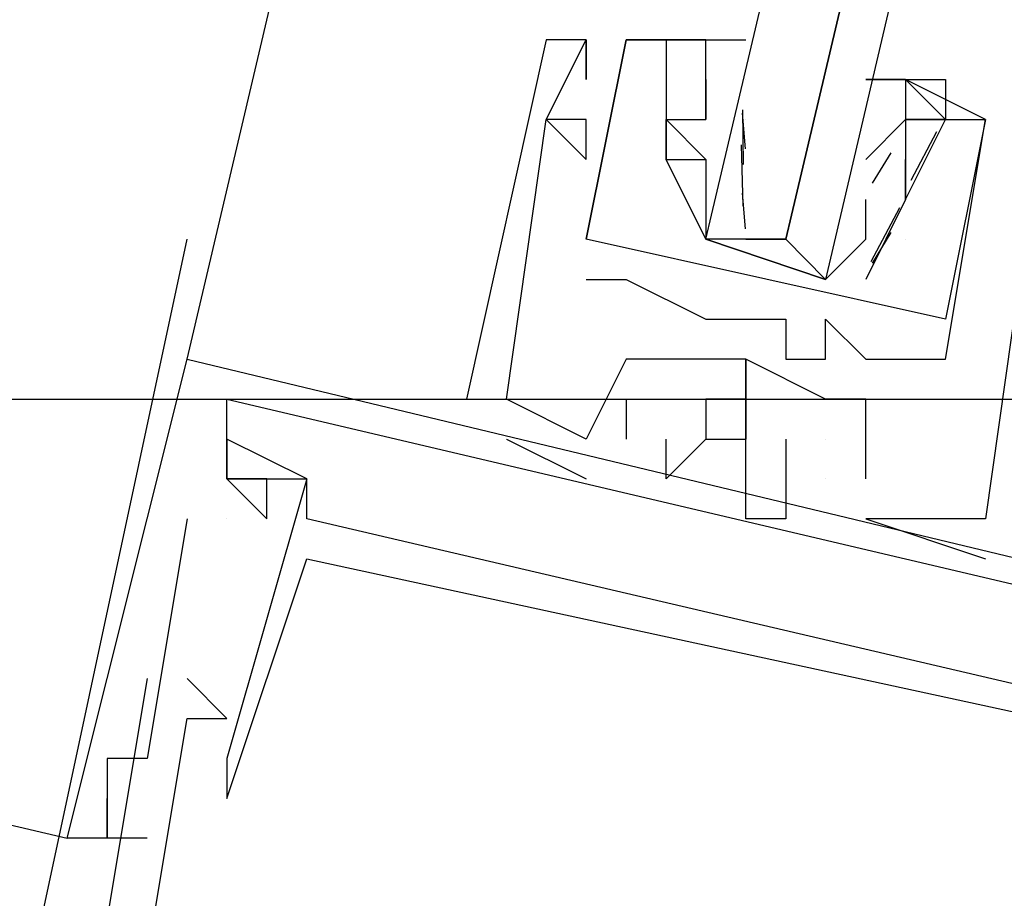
# Model space of a CAD drawing. Header units: feet. Extents: x -79 to 198, y -22 to 181.
# Tile 102 of 256: x 119.064 to 119.393, y 41.238 to 41.531. Entities that reach past the tile are written whole.
import ezdxf

# ---------------------------------------------------------------- set-up
doc = ezdxf.new("R2010")
doc.units = ezdxf.units.FT
doc.layers.add('A-AREA-UNIDAD', color=30, linetype='CONTINUOUS')
doc.layers.add('A-LINEA', color=7, linetype='CONTINUOUS')

msp = doc.modelspace()

# ---------------------------------------------------------------- linework, layer by layer
at = {"layer": 'A-AREA-UNIDAD'}
msp.add_lwpolyline([(106.32, 44.32), (118.96, 41.4044), (119.808, 41.4044), (119.84, 40.32), (119.392, 38.56), (124.512, 37.3156), (124.96, 37.4044), (126.672, 40.2489), (128.032, 43.2), (129.152, 46.6844), (129.84, 50.3644), (130.048, 53.3333), (129.92, 56.4444), (128.832, 62.4889), (128.56, 65.44), (128.64, 68.96), (129.28, 72.8), (120.64, 74.7733), (120.608, 75.0044), (120.192, 75.1289), (118.848, 75.04), (104.4, 78.4889)], dxfattribs=at)
at = {"layer": 'A-LINEA'}
for p, q in [((119.12, 41.4178), (120.88, 48.8978)), ((106.2933, 44.2844), (119.08, 41.2578)), ((119.24, 41.5244), (119.24, 41.5244)), ((119.24, 41.5244), (119.24, 41.5244)), ((119.24, 41.5244), (119.24, 41.5244)), ((119.24, 41.5244), (119.24, 41.5244)), ((119.24, 41.5244), (119.24, 41.5244)), ((119.24, 41.5244), (119.24, 41.5244)), ((119.2533, 41.5244), (119.2533, 41.5244)), ((119.2533, 41.5244), (119.2533, 41.5244)), ((119.2533, 41.5244), (119.2533, 41.5244)), ((119.2533, 41.5244), (119.2533, 41.5244)), ((119.2533, 41.5244), (119.2533, 41.5244)), ((119.2533, 41.5244), (119.2533, 41.5244)), ((119.2533, 41.5244), (119.2533, 41.5244)), ((119.2533, 41.5244), (119.2533, 41.5244)), ((119.2533, 41.5244), (119.2533, 41.5244)), ((119.2533, 41.5244), (119.2533, 41.5244)), ((119.2533, 41.5244), (119.2533, 41.5244)), ((119.2533, 41.5244), (119.2533, 41.5244)), ((119.2667, 41.5244), (119.2667, 41.5244)), ((119.2667, 41.5244), (119.2667, 41.5244)), ((119.2667, 41.5244), (119.2667, 41.5244)), ((119.2667, 41.5244), (119.2667, 41.5244)), ((119.2667, 41.5244), (119.2667, 41.5244)), ((119.2667, 41.5244), (119.2667, 41.5244)), ((119.2667, 41.5244), (119.2667, 41.5244)), ((119.2667, 41.5244), (119.2667, 41.5244)), ((119.28, 41.5244), (119.28, 41.5244)), ((119.28, 41.5244), (119.28, 41.5244)), ((119.28, 41.5244), (119.28, 41.5244)), ((119.28, 41.5244), (119.28, 41.5244)), ((119.2933, 41.5244), (119.2933, 41.5244)), ((119.2933, 41.5244), (119.2933, 41.5244)), ((119.2933, 41.5244), (119.2933, 41.5244)), ((119.2933, 41.5244), (119.2933, 41.5244)), ((119.2533, 41.5111), (119.2533, 41.5111)), ((119.2533, 41.5111), (119.2533, 41.5111)), ((119.2533, 41.5111), (119.2533, 41.5111)), ((119.2533, 41.5111), (119.2533, 41.5111)), ((119.2533, 41.5111), (119.2533, 41.5111)), ((119.2533, 41.5111), (119.2533, 41.5111)), ((119.2933, 41.5111), (119.2933, 41.5111)), ((119.2933, 41.5111), (119.2933, 41.4978)), ((119.2933, 41.5111), (119.2933, 41.5111)), ((119.2933, 41.5111), (119.2933, 41.5111)), ((119.2933, 41.5111), (119.2933, 41.4978)), ((119.2933, 41.5111), (119.2933, 41.5111)), ((119.3067, 41.5111), (119.3067, 41.5111)), ((119.3067, 41.5111), (119.3067, 41.5111)), ((119.36, 41.5111), (119.36, 41.5111)), ((119.36, 41.5111), (119.36, 41.5111)), ((119.36, 41.5111), (119.36, 41.5111)), ((119.36, 41.5111), (119.36, 41.5111)), ((119.3059, 41.4827), (119.3056, 41.501)), ((119.3059, 41.4827), (119.3056, 41.501)), ((119.24, 41.4978), (119.24, 41.4978)), ((119.24, 41.4978), (119.24, 41.4978)), ((119.24, 41.4978), (119.24, 41.4978)), ((119.24, 41.4978), (119.24, 41.4978)), ((119.24, 41.4978), (119.24, 41.4978)), ((119.24, 41.4978), (119.24, 41.4978)), ((119.24, 41.4978), (119.24, 41.4978)), ((119.24, 41.4978), (119.24, 41.4978)), ((119.24, 41.4978), (119.24, 41.4978)), ((119.24, 41.4978), (119.24, 41.4978)), ((119.24, 41.4978), (119.24, 41.4978)), ((119.24, 41.4978), (119.24, 41.4978)), ((119.2533, 41.4978), (119.2533, 41.4978)), ((119.2533, 41.4978), (119.2533, 41.4978)), ((119.2533, 41.4978), (119.2533, 41.4978)), ((119.2533, 41.4978), (119.2533, 41.4978)), ((119.2533, 41.4978), (119.2533, 41.4978)), ((119.2533, 41.4978), (119.2533, 41.4978)), ((119.28, 41.4978), (119.28, 41.4978)), ((119.28, 41.4978), (119.28, 41.4978)), ((119.28, 41.4978), (119.28, 41.4978)), ((119.28, 41.4978), (119.28, 41.4978)), ((119.2933, 41.4978), (119.2933, 41.4978)), ((119.2933, 41.4978), (119.2933, 41.4978)), ((119.2933, 41.4978), (119.2933, 41.4978)), ((119.2933, 41.4978), (119.2933, 41.4978)), ((119.3065, 41.488), (119.3055, 41.4999)), ((119.3065, 41.488), (119.3055, 41.4999)), ((119.3067, 41.4978), (119.3067, 41.4978)), ((119.3067, 41.4978), (119.3067, 41.4978)), ((119.3467, 41.4844), (119.36, 41.4978)), ((119.3467, 41.4844), (119.36, 41.4978)), ((119.36, 41.4978), (119.36, 41.4978)), ((119.36, 41.4978), (119.36, 41.4978)), ((119.36, 41.4978), (119.36, 41.4978)), ((119.36, 41.4978), (119.36, 41.4978)), ((119.36, 41.4978), (119.36, 41.4978)), ((119.36, 41.4978), (119.36, 41.4978)), ((119.3733, 41.4978), (119.3733, 41.4978)), ((119.3733, 41.4978), (119.3733, 41.4978)), ((119.3733, 41.4978), (119.3733, 41.4978)), ((119.3733, 41.4978), (119.3733, 41.4978)), ((119.3867, 41.4978), (119.3867, 41.4978)), ((119.3867, 41.4978), (119.3867, 41.4978)), ((119.3867, 41.4978), (119.3867, 41.4978)), ((119.3867, 41.4978), (119.3867, 41.4978)), ((119.3867, 41.4978), (119.3867, 41.4978)), ((119.3867, 41.4978), (119.3867, 41.4978)), ((119.3867, 41.4978), (119.3867, 41.4978)), ((119.3867, 41.4978), (119.3867, 41.4978)), ((119.3703, 41.4937), (119.3618, 41.4774)), ((119.3703, 41.4937), (119.3618, 41.4774)), ((119.3058, 41.4689), (119.3052, 41.4893)), ((119.3058, 41.4689), (119.3052, 41.4893)), ((119.2533, 41.4844), (119.2533, 41.4844)), ((119.2533, 41.4844), (119.2533, 41.4844)), ((119.2533, 41.4844), (119.2533, 41.4844)), ((119.2533, 41.4844), (119.2533, 41.4844)), ((119.2533, 41.4844), (119.2533, 41.4844)), ((119.2533, 41.4844), (119.2533, 41.4844)), ((119.28, 41.4844), (119.28, 41.4844)), ((119.28, 41.4844), (119.28, 41.4844)), ((119.28, 41.4844), (119.28, 41.4844)), ((119.28, 41.4844), (119.28, 41.4844)), ((119.3467, 41.4844), (119.3467, 41.4844)), ((119.3467, 41.4844), (119.3467, 41.4844)), ((119.3551, 41.4867), (119.3489, 41.4765)), ((119.3551, 41.4867), (119.3489, 41.4765)), ((119.36, 41.4844), (119.36, 41.4844)), ((119.36, 41.4844), (119.36, 41.4844)), ((119.36, 41.4844), (119.36, 41.4844)), ((119.36, 41.4844), (119.36, 41.4844)), ((119.36, 41.4844), (119.36, 41.4844)), ((119.36, 41.4844), (119.36, 41.4844)), ((119.36, 41.4844), (119.36, 41.4844)), ((119.36, 41.4844), (119.36, 41.4844)), ((119.2933, 41.4711), (119.2933, 41.4711)), ((119.2933, 41.4711), (119.2933, 41.4711)), ((119.3065, 41.4613), (119.3055, 41.4732)), ((119.3065, 41.4613), (119.3055, 41.4732)), ((119.36, 41.4711), (119.36, 41.4711)), ((119.36, 41.4711), (119.36, 41.4711)), ((119.36, 41.4711), (119.36, 41.4711)), ((119.36, 41.4711), (119.36, 41.4711)), ((119.36, 41.4711), (119.36, 41.4711)), ((119.36, 41.4711), (119.36, 41.4711)), ((119.36, 41.4711), (119.36, 41.4711)), ((119.36, 41.4711), (119.36, 41.4711)), ((119.36, 41.4711), (119.36, 41.4711)), ((119.36, 41.4711), (119.36, 41.4711)), ((119.36, 41.4711), (119.36, 41.4711)), ((119.36, 41.4711), (119.36, 41.4711)), ((119.358, 41.4683), (119.3484, 41.4503)), ((119.358, 41.4683), (119.3484, 41.4503)), ((119.04, 41.0844), (119.12, 41.4578)), ((119.04, 41.0844), (119.12, 41.4578)), ((119.2533, 41.4578), (119.2533, 41.4578)), ((119.2533, 41.4578), (119.2533, 41.4578)), ((119.2533, 41.4578), (119.2533, 41.4578)), ((119.2533, 41.4578), (119.2533, 41.4578)), ((119.2533, 41.4578), (119.2533, 41.4578)), ((119.2533, 41.4578), (119.2533, 41.4578)), ((119.2533, 41.4578), (119.2533, 41.4578)), ((119.2533, 41.4578), (119.2533, 41.4578)), ((119.3067, 41.4578), (119.32, 41.4578)), ((119.3067, 41.4578), (119.32, 41.4578)), ((119.3467, 41.4578), (119.3467, 41.4578)), ((119.3467, 41.4578), (119.3467, 41.4578)), ((119.3551, 41.46), (119.3489, 41.4498)), ((119.3551, 41.46), (119.3489, 41.4498)), ((119.36, 41.4578), (119.36, 41.4578)), ((119.36, 41.4578), (119.36, 41.4578)), ((119.36, 41.4578), (119.36, 41.4578)), ((119.36, 41.4578), (119.36, 41.4578)), ((119.36, 41.4578), (119.36, 41.4578)), ((119.36, 41.4578), (119.36, 41.4578)), ((119.36, 41.4578), (119.36, 41.4578)), ((119.36, 41.4578), (119.36, 41.4578)), ((119.2533, 41.4444), (119.2533, 41.4444)), ((119.2533, 41.4444), (119.2533, 41.4444)), ((119.2533, 41.4444), (119.2533, 41.4444)), ((119.2533, 41.4444), (119.2533, 41.4444)), ((119.2667, 41.4444), (119.2667, 41.4444)), ((119.2667, 41.4444), (119.2667, 41.4444)), ((119.2667, 41.4444), (119.2667, 41.4444)), ((119.2667, 41.4444), (119.2667, 41.4444)), ((119.2933, 41.4311), (119.2933, 41.4311)), ((119.2933, 41.4311), (119.2933, 41.4311)), ((119.2933, 41.4311), (119.2933, 41.4311)), ((119.2933, 41.4311), (119.2933, 41.4311)), ((119.32, 41.4311), (119.32, 41.4311)), ((119.32, 41.4311), (119.32, 41.4311)), ((119.32, 41.4311), (119.32, 41.4311)), ((119.32, 41.4311), (119.32, 41.4311)), ((119.3333, 41.4311), (119.3333, 41.4311)), ((119.3333, 41.4311), (119.3333, 41.4311)), ((119.3333, 41.4311), (119.3333, 41.4311)), ((119.3333, 41.4311), (119.3333, 41.4311)), ((119.12, 41.4178), (119.12, 41.4178)), ((119.12, 41.4178), (119.12, 41.4178)), ((119.12, 41.4178), (119.12, 41.4178)), ((119.12, 41.4178), (119.12, 41.4178)), ((119.12, 41.4178), (119.12, 41.4178)), ((119.12, 41.4178), (119.12, 41.4178)), ((119.2667, 41.4178), (119.2667, 41.4178)), ((119.2667, 41.4178), (119.2667, 41.4178)), ((119.2667, 41.4178), (119.2667, 41.4178)), ((119.2667, 41.4178), (119.2667, 41.4178)), ((119.2667, 41.4178), (119.2667, 41.4178)), ((119.2667, 41.4178), (119.2667, 41.4178)), ((119.28, 41.4178), (119.28, 41.4178)), ((119.28, 41.4178), (119.28, 41.4178)), ((119.28, 41.4178), (119.28, 41.4178)), ((119.28, 41.4178), (119.28, 41.4178)), ((119.28, 41.4178), (119.28, 41.4178)), ((119.28, 41.4178), (119.28, 41.4178)), ((119.3067, 41.4178), (119.3067, 41.4178)), ((119.3067, 41.4178), (119.3067, 41.4178)), ((119.3067, 41.4178), (119.3067, 41.4178)), ((119.3067, 41.4178), (119.3067, 41.4178)), ((119.3067, 41.4178), (119.3067, 41.4178)), ((119.3067, 41.4178), (119.3067, 41.4178)), ((119.3067, 41.4178), (119.3067, 41.4178)), ((119.3067, 41.4178), (119.3067, 41.4178)), ((119.3067, 41.4178), (119.3067, 41.4178)), ((119.3067, 41.4178), (119.3067, 41.4178)), ((119.3067, 41.4178), (119.3067, 41.4178)), ((119.3067, 41.4178), (119.3067, 41.4178)), ((119.32, 41.4178), (119.32, 41.4178)), ((119.32, 41.4178), (119.32, 41.4178)), ((119.32, 41.4178), (119.32, 41.4178)), ((119.32, 41.4178), (119.32, 41.4178)), ((119.3333, 41.4178), (119.3333, 41.4178)), ((119.3333, 41.4178), (119.3333, 41.4178)), ((119.3333, 41.4178), (119.3333, 41.4178)), ((119.3333, 41.4178), (119.3333, 41.4178)), ((119.3467, 41.4178), (119.3467, 41.4178)), ((119.3467, 41.4178), (119.3467, 41.4178)), ((119.3467, 41.4178), (119.3467, 41.4178)), ((119.3467, 41.4178), (119.3467, 41.4178)), ((119.3733, 41.4178), (119.3733, 41.4178)), ((119.3733, 41.4178), (119.3733, 41.4178)), ((119.3733, 41.4178), (119.3733, 41.4178)), ((119.3733, 41.4178), (119.3733, 41.4178)), ((119.2133, 41.4044), (119.2133, 41.4044)), ((119.2133, 41.4044), (119.2133, 41.4044)), ((119.2133, 41.4044), (119.2133, 41.4044)), ((119.2133, 41.4044), (119.2133, 41.4044)), ((119.2133, 41.4044), (119.2133, 41.4044)), ((119.2133, 41.4044), (119.2133, 41.4044)), ((119.2267, 41.4044), (119.2267, 41.4044)), ((119.2267, 41.4044), (119.2267, 41.4044)), ((119.2267, 41.4044), (119.2267, 41.4044)), ((119.2267, 41.4044), (119.2267, 41.4044)), ((119.2267, 41.4044), (119.2267, 41.4044)), ((119.2267, 41.4044), (119.2267, 41.4044)), ((119.2667, 41.4044), (119.2667, 41.3911)), ((119.2667, 41.4044), (119.2667, 41.4044)), ((119.2667, 41.4044), (119.2667, 41.3911)), ((119.2667, 41.4044), (119.2667, 41.4044)), ((119.2667, 41.4044), (119.2667, 41.3911)), ((119.2667, 41.4044), (119.2667, 41.4044)), ((119.2667, 41.4044), (119.2667, 41.3911)), ((119.2667, 41.4044), (119.2667, 41.4044)), ((119.2667, 41.4044), (119.2667, 41.3911)), ((119.2667, 41.4044), (119.2667, 41.4044)), ((119.2667, 41.4044), (119.2667, 41.3911)), ((119.2667, 41.4044), (119.2667, 41.4044)), ((119.3067, 41.4044), (119.3067, 41.4044)), ((119.3067, 41.4044), (119.3067, 41.4044)), ((119.3067, 41.4044), (119.3067, 41.4044)), ((119.3067, 41.4044), (119.3067, 41.4044)), ((119.3067, 41.4044), (119.3067, 41.4044)), ((119.3067, 41.4044), (119.3067, 41.4044)), ((119.3333, 41.4044), (119.3333, 41.4044)), ((119.3333, 41.4044), (119.3333, 41.4044)), ((119.3333, 41.4044), (119.3333, 41.4044)), ((119.3333, 41.4044), (119.3333, 41.4044)), ((119.3333, 41.4044), (119.3333, 41.4044)), ((119.3333, 41.4044), (119.3333, 41.4044)), ((119.3467, 41.4044), (119.3467, 41.4044)), ((119.3467, 41.4044), (119.3467, 41.4044)), ((119.3467, 41.4044), (119.3467, 41.4044)), ((119.3467, 41.4044), (119.3467, 41.4044)), ((119.3467, 41.4044), (119.3467, 41.4044)), ((119.3467, 41.4044), (119.3467, 41.4044)), ((119.1333, 41.3911), (119.1333, 41.3911)), ((119.1333, 41.3911), (119.1333, 41.3911)), ((119.1333, 41.3911), (119.1333, 41.3911)), ((119.1333, 41.3911), (119.1333, 41.3911)), ((119.1333, 41.3911), (119.1333, 41.3911)), ((119.1333, 41.3911), (119.1333, 41.3911)), ((119.2267, 41.3911), (119.2267, 41.3911)), ((119.2267, 41.3911), (119.2267, 41.3911)), ((119.2267, 41.3911), (119.2267, 41.3911)), ((119.2267, 41.3911), (119.2267, 41.3911)), ((119.2267, 41.3911), (119.2267, 41.3911)), ((119.2267, 41.3911), (119.2267, 41.3911)), ((119.2533, 41.3911), (119.2533, 41.3911)), ((119.2533, 41.3911), (119.2533, 41.3911)), ((119.2533, 41.3911), (119.2533, 41.3911)), ((119.2533, 41.3911), (119.2533, 41.3911)), ((119.2533, 41.3911), (119.2533, 41.3911)), ((119.2533, 41.3911), (119.2533, 41.3911)), ((119.2533, 41.3911), (119.2533, 41.3911)), ((119.2533, 41.3911), (119.2533, 41.3911)), ((119.2533, 41.3911), (119.2533, 41.3911)), ((119.2533, 41.3911), (119.2533, 41.3911)), ((119.2533, 41.3911), (119.2533, 41.3911)), ((119.2533, 41.3911), (119.2533, 41.3911)), ((119.2667, 41.3911), (119.2667, 41.3911)), ((119.2667, 41.3911), (119.2667, 41.3911)), ((119.2667, 41.3911), (119.2667, 41.3911)), ((119.2667, 41.3911), (119.2667, 41.3911)), ((119.2667, 41.3911), (119.2667, 41.3911)), ((119.2667, 41.3911), (119.2667, 41.3911)), ((119.28, 41.3911), (119.28, 41.3911)), ((119.28, 41.3911), (119.28, 41.3911)), ((119.28, 41.3911), (119.28, 41.3911)), ((119.28, 41.3911), (119.28, 41.3911)), ((119.28, 41.3911), (119.28, 41.3911)), ((119.28, 41.3911), (119.28, 41.3911)), ((119.2933, 41.3911), (119.2933, 41.3911)), ((119.2933, 41.3911), (119.2933, 41.3911)), ((119.2933, 41.3911), (119.2933, 41.3911)), ((119.2933, 41.3911), (119.2933, 41.3911)), ((119.2933, 41.3911), (119.2933, 41.3911)), ((119.2933, 41.3911), (119.2933, 41.3911)), ((119.3067, 41.3911), (119.3067, 41.3911)), ((119.3067, 41.3911), (119.3067, 41.3911)), ((119.3067, 41.3911), (119.3067, 41.3911)), ((119.3067, 41.3911), (119.3067, 41.3911)), ((119.3067, 41.3911), (119.3067, 41.3911)), ((119.3067, 41.3911), (119.3067, 41.3911)), ((119.32, 41.3911), (119.32, 41.3911)), ((119.32, 41.3911), (119.32, 41.3911)), ((119.32, 41.3911), (119.32, 41.3911)), ((119.32, 41.3911), (119.32, 41.3911)), ((119.32, 41.3911), (119.32, 41.3911)), ((119.32, 41.3911), (119.32, 41.3911)), ((119.3333, 41.3911), (119.3333, 41.3911)), ((119.3333, 41.3911), (119.3333, 41.3911)), ((119.3333, 41.3911), (119.3333, 41.3911)), ((119.3333, 41.3911), (119.3333, 41.3911)), ((119.3333, 41.3911), (119.3333, 41.3911)), ((119.3333, 41.3911), (119.3333, 41.3911)), ((119.1333, 41.3778), (119.1333, 41.3778)), ((119.1333, 41.3778), (119.1333, 41.3778)), ((119.1333, 41.3778), (119.1333, 41.3778)), ((119.1333, 41.3778), (119.1333, 41.3778)), ((119.1333, 41.3778), (119.1333, 41.3778)), ((119.1333, 41.3778), (119.1333, 41.3778)), ((119.1333, 41.3778), (119.1333, 41.3778)), ((119.1333, 41.3778), (119.1333, 41.3778)), ((119.1333, 41.3778), (119.1333, 41.3778)), ((119.1333, 41.3778), (119.1333, 41.3778)), ((119.1333, 41.3778), (119.1333, 41.3778)), ((119.1333, 41.3778), (119.1333, 41.3778)), ((119.1333, 41.3778), (119.1333, 41.3778)), ((119.1333, 41.3778), (119.1333, 41.3778)), ((119.1333, 41.3778), (119.1333, 41.3778)), ((119.1333, 41.3778), (119.1333, 41.3778)), ((119.1333, 41.3778), (119.1333, 41.3778)), ((119.1333, 41.3778), (119.1333, 41.3778)), ((119.1467, 41.3778), (119.1467, 41.3778)), ((119.1467, 41.3778), (119.1467, 41.3778)), ((119.1467, 41.3778), (119.1467, 41.3778)), ((119.1467, 41.3778), (119.1467, 41.3778)), ((119.1467, 41.3778), (119.1467, 41.3778)), ((119.1467, 41.3778), (119.1467, 41.3778)), ((119.16, 41.3778), (119.16, 41.3778)), ((119.16, 41.3778), (119.16, 41.3778)), ((119.16, 41.3778), (119.16, 41.3778)), ((119.16, 41.3778), (119.16, 41.3778)), ((119.16, 41.3778), (119.16, 41.3778)), ((119.16, 41.3778), (119.16, 41.3778)), ((119.16, 41.3778), (119.16, 41.3778)), ((119.16, 41.3778), (119.16, 41.3778)), ((119.16, 41.3778), (119.16, 41.3778)), ((119.16, 41.3778), (119.16, 41.3778)), ((119.16, 41.3778), (119.16, 41.3778)), ((119.16, 41.3778), (119.16, 41.3778)), ((119.2533, 41.3778), (119.2533, 41.3778)), ((119.2533, 41.3778), (119.2533, 41.3778)), ((119.2533, 41.3778), (119.2533, 41.3778)), ((119.2533, 41.3778), (119.2533, 41.3778)), ((119.2533, 41.3778), (119.2533, 41.3778)), ((119.2533, 41.3778), (119.2533, 41.3778)), ((119.28, 41.3778), (119.28, 41.3778)), ((119.28, 41.3778), (119.28, 41.3778)), ((119.28, 41.3778), (119.28, 41.3778)), ((119.28, 41.3778), (119.28, 41.3778)), ((119.28, 41.3778), (119.28, 41.3778)), ((119.28, 41.3778), (119.28, 41.3778)), ((119.3067, 41.3778), (119.3067, 41.3778)), ((119.3067, 41.3778), (119.3067, 41.3778)), ((119.3067, 41.3778), (119.3067, 41.3778)), ((119.3067, 41.3778), (119.3067, 41.3778)), ((119.3067, 41.3778), (119.3067, 41.3778)), ((119.3067, 41.3778), (119.3067, 41.3778)), ((119.3333, 41.3778), (119.3333, 41.3778)), ((119.3333, 41.3778), (119.3333, 41.3778)), ((119.3333, 41.3778), (119.3333, 41.3778)), ((119.3333, 41.3778), (119.3333, 41.3778)), ((119.3333, 41.3778), (119.3333, 41.3778)), ((119.3333, 41.3778), (119.3333, 41.3778)), ((119.3333, 41.3778), (119.3333, 41.3778)), ((119.3333, 41.3778), (119.3333, 41.3778)), ((119.3333, 41.3778), (119.3333, 41.3778)), ((119.3333, 41.3778), (119.3333, 41.3778)), ((119.3333, 41.3778), (119.3333, 41.3778)), ((119.3333, 41.3778), (119.3333, 41.3778)), ((119.3467, 41.3778), (119.3467, 41.3778)), ((119.3467, 41.3778), (119.3467, 41.3778)), ((119.3467, 41.3778), (119.3467, 41.3778)), ((119.3467, 41.3778), (119.3467, 41.3778)), ((119.3467, 41.3778), (119.3467, 41.3778)), ((119.3467, 41.3778), (119.3467, 41.3778)), ((119.12, 41.3644), (119.12, 41.3644)), ((119.12, 41.3644), (119.12, 41.3644)), ((119.12, 41.3644), (119.12, 41.3644)), ((119.12, 41.3644), (119.12, 41.3644)), ((119.12, 41.3644), (119.12, 41.3644)), ((119.12, 41.3644), (119.12, 41.3644)), ((119.1333, 41.3644), (119.1333, 41.3644)), ((119.1333, 41.3644), (119.1333, 41.3644)), ((119.1333, 41.3644), (119.1333, 41.3644)), ((119.1333, 41.3644), (119.1333, 41.3644)), ((119.1333, 41.3644), (119.1333, 41.3644)), ((119.1333, 41.3644), (119.1333, 41.3644)), ((119.1467, 41.3644), (119.1467, 41.3644)), ((119.1467, 41.3644), (119.1467, 41.3644)), ((119.1467, 41.3644), (119.1467, 41.3644)), ((119.1467, 41.3644), (119.1467, 41.3644)), ((119.1467, 41.3644), (119.1467, 41.3644)), ((119.1467, 41.3644), (119.1467, 41.3644)), ((119.16, 41.3644), (119.16, 41.3644)), ((119.16, 41.3644), (119.16, 41.3644)), ((119.16, 41.3644), (119.16, 41.3644)), ((119.16, 41.3644), (119.16, 41.3644)), ((119.16, 41.3644), (119.16, 41.3644)), ((119.16, 41.3644), (119.16, 41.3644)), ((119.3067, 41.3644), (119.3067, 41.3644)), ((119.3067, 41.3644), (119.3067, 41.3644)), ((119.3067, 41.3644), (119.3067, 41.3644)), ((119.3067, 41.3644), (119.3067, 41.3644)), ((119.3067, 41.3644), (119.3067, 41.3644)), ((119.3067, 41.3644), (119.3067, 41.3644)), ((119.32, 41.3644), (119.32, 41.3644)), ((119.32, 41.3644), (119.32, 41.3644)), ((119.32, 41.3644), (119.32, 41.3644)), ((119.32, 41.3644), (119.32, 41.3644)), ((119.32, 41.3644), (119.32, 41.3644)), ((119.32, 41.3644), (119.32, 41.3644)), ((119.3467, 41.3644), (119.3467, 41.3644)), ((119.3467, 41.3644), (119.3467, 41.3644)), ((119.3467, 41.3644), (119.3467, 41.3644)), ((119.3467, 41.3644), (119.3467, 41.3644)), ((119.3467, 41.3644), (119.3467, 41.3644)), ((119.3467, 41.3644), (119.3467, 41.3644)), ((119.3467, 41.3644), (119.3467, 41.3644)), ((119.3467, 41.3644), (119.3467, 41.3644)), ((119.3467, 41.3644), (119.3467, 41.3644)), ((119.3467, 41.3644), (119.3467, 41.3644)), ((119.3467, 41.3644), (119.3467, 41.3644)), ((119.3467, 41.3644), (119.3467, 41.3644)), ((119.3867, 41.3644), (119.3867, 41.3644)), ((119.3867, 41.3644), (119.3867, 41.3644)), ((119.3867, 41.3644), (119.3867, 41.3644)), ((119.3867, 41.3644), (119.3867, 41.3644)), ((119.3867, 41.3644), (119.3867, 41.3644)), ((119.3867, 41.3644), (119.3867, 41.3644)), ((119.3867, 41.3644), (119.3867, 41.3644)), ((119.3867, 41.3644), (119.3867, 41.3644)), ((119.3867, 41.3644), (119.3867, 41.3644)), ((119.3867, 41.3644), (119.3867, 41.3644)), ((119.3867, 41.3644), (119.3867, 41.3644)), ((119.3867, 41.3644), (119.3867, 41.3644)), ((119.16, 41.3511), (119.16, 41.3511)), ((119.16, 41.3511), (119.16, 41.3511)), ((119.16, 41.3511), (119.16, 41.3511)), ((119.16, 41.3511), (119.16, 41.3511)), ((119.16, 41.3511), (119.16, 41.3511)), ((119.16, 41.3511), (119.16, 41.3511)), ((119.3867, 41.3511), (119.3867, 41.3511)), ((119.3867, 41.3511), (119.3867, 41.3511)), ((119.3867, 41.3511), (119.3867, 41.3511)), ((119.3867, 41.3511), (119.3867, 41.3511)), ((119.3867, 41.3511), (119.3867, 41.3511)), ((119.3867, 41.3511), (119.3867, 41.3511)), ((119.1067, 41.3111), (119.1067, 41.3111)), ((119.1067, 41.3111), (119.1067, 41.3111)), ((119.1067, 41.3111), (119.1067, 41.3111)), ((119.1067, 41.3111), (119.1067, 41.3111)), ((119.1067, 41.3111), (119.1067, 41.3111)), ((119.1067, 41.3111), (119.1067, 41.3111)), ((119.12, 41.3111), (119.12, 41.3111)), ((119.12, 41.3111), (119.12, 41.3111)), ((119.12, 41.3111), (119.12, 41.3111)), ((119.12, 41.3111), (119.12, 41.3111)), ((119.12, 41.3111), (119.12, 41.3111)), ((119.12, 41.3111), (119.12, 41.3111)), ((119.12, 41.2978), (119.12, 41.2978)), ((119.12, 41.2978), (119.12, 41.2978)), ((119.12, 41.2978), (119.12, 41.2978)), ((119.12, 41.2978), (119.12, 41.2978)), ((119.12, 41.2978), (119.12, 41.2978)), ((119.12, 41.2978), (119.12, 41.2978)), ((119.1333, 41.2978), (119.1333, 41.2978)), ((119.1333, 41.2978), (119.1333, 41.2978)), ((119.1333, 41.2978), (119.1333, 41.2978)), ((119.1333, 41.2978), (119.1333, 41.2978)), ((119.1333, 41.2978), (119.1333, 41.2978)), ((119.1333, 41.2978), (119.1333, 41.2978)), ((119.0933, 41.2844), (119.0933, 41.2844)), ((119.0933, 41.2844), (119.0933, 41.2844)), ((119.0933, 41.2844), (119.0933, 41.2844)), ((119.0933, 41.2844), (119.0933, 41.2844)), ((119.0933, 41.2844), (119.0933, 41.2844)), ((119.0933, 41.2844), (119.0933, 41.2844)), ((119.1067, 41.2844), (119.1067, 41.2844)), ((119.1067, 41.2844), (119.1067, 41.2844)), ((119.1067, 41.2844), (119.1067, 41.2844)), ((119.1067, 41.2844), (119.1067, 41.2844)), ((119.1067, 41.2844), (119.1067, 41.2844)), ((119.1067, 41.2844), (119.1067, 41.2844)), ((119.1333, 41.2844), (119.1333, 41.2844)), ((119.1333, 41.2844), (119.1333, 41.2844)), ((119.1333, 41.2844), (119.1333, 41.2844)), ((119.1333, 41.2844), (119.1333, 41.2844)), ((119.1333, 41.2844), (119.1333, 41.2844)), ((119.1333, 41.2844), (119.1333, 41.2844)), ((119.0933, 41.2711), (119.0933, 41.2711)), ((119.0933, 41.2711), (119.0933, 41.2711)), ((119.0933, 41.2711), (119.0933, 41.2711)), ((119.0933, 41.2711), (119.0933, 41.2711)), ((119.0933, 41.2711), (119.0933, 41.2711)), ((119.0933, 41.2711), (119.0933, 41.2711)), ((119.1333, 41.2711), (119.1333, 41.2711)), ((119.1333, 41.2711), (119.1333, 41.2711)), ((119.1333, 41.2711), (119.1333, 41.2711)), ((119.1333, 41.2711), (119.1333, 41.2711)), ((119.1333, 41.2711), (119.1333, 41.2711)), ((119.1333, 41.2711), (119.1333, 41.2711)), ((119.08, 41.2578), (119.08, 41.2578)), ((119.08, 41.2578), (119.08, 41.2578)), ((119.08, 41.2578), (119.08, 41.2578)), ((119.08, 41.2578), (119.08, 41.2578)), ((119.08, 41.2578), (119.08, 41.2578)), ((119.08, 41.2578), (119.08, 41.2578)), ((119.0933, 41.2578), (119.0933, 41.2578)), ((119.0933, 41.2578), (119.0933, 41.2578)), ((119.0933, 41.2578), (119.0933, 41.2578)), ((119.0933, 41.2578), (119.0933, 41.2578)), ((119.0933, 41.2578), (119.0933, 41.2578)), ((119.0933, 41.2578), (119.0933, 41.2578)), ((119.0933, 41.2578), (119.0933, 41.2578)), ((119.0933, 41.2578), (119.0933, 41.2578)), ((119.0933, 41.2578), (119.0933, 41.2578)), ((119.0933, 41.2578), (119.0933, 41.2578)), ((119.0933, 41.2578), (119.0933, 41.2578)), ((119.0933, 41.2578), (119.0933, 41.2578)), ((119.1067, 41.2578), (119.1067, 41.2578)), ((119.1067, 41.2578), (119.1067, 41.2578)), ((119.1067, 41.2578), (119.1067, 41.2578)), ((119.1067, 41.2578), (119.1067, 41.2578)), ((119.1067, 41.2578), (119.1067, 41.2578)), ((119.1067, 41.2578), (119.1067, 41.2578))]:
    msp.add_line(p, q, dxfattribs=at)
for points in [[(119.7333, 43.1511), (119.3333, 41.4444), (119.32, 41.4578), (119.72, 43.1511), (119.32, 41.4578), (119.3067, 41.4578), (119.2933, 41.4578), (119.6933, 43.1511)], [(119.7333, 43.1511), (119.3333, 41.4444), (119.32, 41.4578), (119.72, 43.1511), (119.32, 41.4578), (119.3067, 41.4578), (119.2933, 41.4578), (119.6933, 43.1511)], [(114.32, 39.9911), (114.8533, 42.2578), (119.08, 41.2578)], [(114.32, 39.9911), (114.8533, 42.2578), (119.08, 41.2578)], [(119.3467, 41.3778), (119.3467, 41.4044), (119.3333, 41.4044), (119.3067, 41.4178), (119.3067, 41.4044), (119.3067, 41.4178), (119.28, 41.4178), (119.2667, 41.4178), (119.2533, 41.3911), (119.2267, 41.4044), (119.24, 41.4978), (119.2533, 41.4844), (119.2533, 41.4978), (119.24, 41.4978), (119.2533, 41.5244), (119.2533, 41.5111), (119.2533, 41.5244), (119.24, 41.5244), (119.2133, 41.4044)], [(119.3467, 41.3778), (119.3467, 41.4044), (119.3333, 41.4044), (119.3067, 41.4178), (119.3067, 41.4044), (119.3067, 41.4178), (119.28, 41.4178), (119.2667, 41.4178), (119.2533, 41.3911), (119.2267, 41.4044), (119.24, 41.4978), (119.2533, 41.4844), (119.2533, 41.4978), (119.24, 41.4978), (119.2533, 41.5244), (119.2533, 41.5111), (119.2533, 41.5244), (119.24, 41.5244), (119.2133, 41.4044)], [(119.3467, 41.3778), (119.3467, 41.4044), (119.3333, 41.4044), (119.3067, 41.4178), (119.3067, 41.4044), (119.3067, 41.4178), (119.28, 41.4178), (119.2667, 41.4178), (119.2533, 41.3911), (119.2267, 41.4044), (119.24, 41.4978), (119.2533, 41.4844), (119.2533, 41.4978), (119.24, 41.4978), (119.2533, 41.5244), (119.2533, 41.5111), (119.2533, 41.5244), (119.24, 41.5244), (119.2133, 41.4044)], [(119.3467, 41.3778), (119.3467, 41.4044), (119.3333, 41.4044), (119.3067, 41.4178), (119.3067, 41.4044), (119.3067, 41.4178), (119.28, 41.4178), (119.2667, 41.4178), (119.2533, 41.3911), (119.2267, 41.4044), (119.24, 41.4978), (119.2533, 41.4844), (119.2533, 41.4978), (119.24, 41.4978), (119.2533, 41.5244), (119.2533, 41.5111), (119.2533, 41.5244), (119.24, 41.5244), (119.2133, 41.4044)], [(119.3467, 41.3778), (119.3467, 41.4044), (119.3333, 41.4044), (119.3067, 41.4178), (119.3067, 41.4044), (119.3067, 41.4178), (119.28, 41.4178), (119.2667, 41.4178), (119.2533, 41.3911), (119.2267, 41.4044), (119.24, 41.4978), (119.2533, 41.4844), (119.2533, 41.4978), (119.24, 41.4978), (119.2533, 41.5244), (119.2533, 41.5111), (119.2533, 41.5244), (119.24, 41.5244), (119.2133, 41.4044)], [(119.3467, 41.3778), (119.3467, 41.4044), (119.3333, 41.4044), (119.3067, 41.4178), (119.3067, 41.4044), (119.3067, 41.4178), (119.28, 41.4178), (119.2667, 41.4178), (119.2533, 41.3911), (119.2267, 41.4044), (119.24, 41.4978), (119.2533, 41.4844), (119.2533, 41.4978), (119.24, 41.4978), (119.2533, 41.5244), (119.2533, 41.5111), (119.2533, 41.5244), (119.24, 41.5244), (119.2133, 41.4044)], [(119.3733, 41.4311), (119.2533, 41.4578), (119.2667, 41.5244), (119.28, 41.5244), (119.28, 41.4844), (119.28, 41.4978), (119.2933, 41.4978)], [(119.2933, 41.5244), (119.2667, 41.5244), (119.2533, 41.4578)], [(119.3733, 41.4311), (119.2533, 41.4578), (119.2667, 41.5244), (119.28, 41.5244), (119.28, 41.4844), (119.28, 41.4978), (119.2933, 41.4978)], [(119.2933, 41.5244), (119.2667, 41.5244), (119.2533, 41.4578)], [(119.3733, 41.4311), (119.2533, 41.4578), (119.2667, 41.5244), (119.28, 41.5244), (119.28, 41.4844), (119.28, 41.4978), (119.2933, 41.4978)], [(119.2933, 41.5244), (119.2667, 41.5244), (119.2533, 41.4578)], [(119.3733, 41.4311), (119.2533, 41.4578), (119.2667, 41.5244), (119.28, 41.5244), (119.28, 41.4844), (119.28, 41.4978), (119.2933, 41.4978)], [(119.2933, 41.5244), (119.2667, 41.5244), (119.2533, 41.4578)], [(119.3333, 41.4444), (119.2933, 41.4578), (119.28, 41.4844), (119.2933, 41.4844), (119.28, 41.4978), (119.2933, 41.4978), (119.2933, 41.5111), (119.2933, 41.5244), (119.28, 41.5244), (119.3067, 41.5244)], [(119.3333, 41.4444), (119.2933, 41.4578), (119.28, 41.4844), (119.2933, 41.4844), (119.28, 41.4978), (119.2933, 41.4978), (119.2933, 41.5111), (119.2933, 41.5244), (119.28, 41.5244), (119.3067, 41.5244)], [(119.2533, 41.4444), (119.2667, 41.4444), (119.2933, 41.4311), (119.32, 41.4311), (119.32, 41.4178), (119.3333, 41.4178), (119.3333, 41.4311), (119.3467, 41.4178), (119.3733, 41.4178), (119.3867, 41.4978), (119.36, 41.5111), (119.36, 41.4978), (119.36, 41.4978)], [(119.2533, 41.4444), (119.2667, 41.4444), (119.2933, 41.4311), (119.32, 41.4311), (119.32, 41.4178), (119.3333, 41.4178), (119.3333, 41.4311), (119.3467, 41.4178), (119.3733, 41.4178), (119.3867, 41.4978), (119.36, 41.5111), (119.36, 41.4978), (119.36, 41.4978)], [(119.2533, 41.4444), (119.2667, 41.4444), (119.2933, 41.4311), (119.32, 41.4311), (119.32, 41.4178), (119.3333, 41.4178), (119.3333, 41.4311), (119.3467, 41.4178), (119.3733, 41.4178), (119.3867, 41.4978), (119.36, 41.5111), (119.36, 41.4978), (119.36, 41.4978)], [(119.2533, 41.4444), (119.2667, 41.4444), (119.2933, 41.4311), (119.32, 41.4311), (119.32, 41.4178), (119.3333, 41.4178), (119.3333, 41.4311), (119.3467, 41.4178), (119.3733, 41.4178), (119.3867, 41.4978), (119.36, 41.5111), (119.36, 41.4978), (119.36, 41.4978)], [(119.36, 41.5111), (119.3467, 41.5111), (119.36, 41.5111), (119.3733, 41.5111), (119.3733, 41.4978), (119.36, 41.5111), (119.36, 41.4978), (119.3733, 41.4978), (119.36, 41.4978), (119.36, 41.4711), (119.3467, 41.4444)], [(119.36, 41.5111), (119.3467, 41.5111), (119.36, 41.5111), (119.3733, 41.5111), (119.3733, 41.4978), (119.36, 41.5111), (119.36, 41.4978), (119.3733, 41.4978), (119.36, 41.4978), (119.36, 41.4711), (119.3467, 41.4444)], [(119.36, 41.4711), (119.3733, 41.4978), (119.3867, 41.4978), (119.3733, 41.4311)], [(119.36, 41.4711), (119.3733, 41.4978), (119.3867, 41.4978), (119.3733, 41.4311)], [(119.36, 41.4711), (119.3733, 41.4978), (119.3867, 41.4978), (119.3733, 41.4311)], [(119.36, 41.4711), (119.3733, 41.4978), (119.3867, 41.4978), (119.3733, 41.4311)], [(119.2933, 41.4844), (119.2933, 41.4711), (119.2933, 41.4578), (119.3333, 41.4444), (119.3467, 41.4578), (119.3467, 41.4711)], [(119.2933, 41.4844), (119.2933, 41.4711), (119.2933, 41.4578), (119.3333, 41.4444), (119.3467, 41.4578), (119.3467, 41.4711)], [(119.6133, 41.4444), (119.4, 41.4844), (119.4133, 41.4844), (119.4, 41.4578), (119.4, 41.4711), (119.4, 41.4578), (119.3867, 41.3644), (119.3467, 41.3644)], [(119.6133, 41.4444), (119.4, 41.4844), (119.4133, 41.4844), (119.4, 41.4578), (119.4, 41.4711), (119.4, 41.4578), (119.3867, 41.3644), (119.3467, 41.3644)], [(119.6133, 41.4444), (119.4, 41.4844), (119.4133, 41.4844), (119.4, 41.4578), (119.4, 41.4711), (119.4, 41.4578), (119.3867, 41.3644), (119.3467, 41.3644)], [(119.6133, 41.4444), (119.4, 41.4844), (119.4133, 41.4844), (119.4, 41.4578), (119.4, 41.4711), (119.4, 41.4578), (119.3867, 41.3644), (119.3467, 41.3644)], [(119.6133, 41.4444), (119.4, 41.4844), (119.4133, 41.4844), (119.4, 41.4578), (119.4, 41.4711), (119.4, 41.4578), (119.3867, 41.3644), (119.3467, 41.3644)], [(119.6133, 41.4444), (119.4, 41.4844), (119.4133, 41.4844), (119.4, 41.4578), (119.4, 41.4711), (119.4, 41.4578), (119.3867, 41.3644), (119.3467, 41.3644)], [(119.36, 41.4844), (119.36, 41.4711), (119.36, 41.4844), (119.36, 41.4711)], [(119.36, 41.4844), (119.36, 41.4711), (119.36, 41.4844), (119.36, 41.4711)], [(119.36, 41.4844), (119.36, 41.4711), (119.36, 41.4844), (119.36, 41.4711)], [(119.36, 41.4844), (119.36, 41.4711), (119.36, 41.4844), (119.36, 41.4711)], [(119.1067, 41.2578), (119.0933, 41.2578), (119.08, 41.2578), (119.12, 41.4178), (119.7867, 41.2578), (119.7867, 41.2444), (119.7867, 41.2578)], [(119.1067, 41.2578), (119.0933, 41.2578), (119.08, 41.2578), (119.12, 41.4178), (119.7867, 41.2578), (119.7867, 41.2444), (119.7867, 41.2578)], [(119.1067, 41.2578), (119.0933, 41.2578), (119.08, 41.2578), (119.12, 41.4178), (119.7867, 41.2578), (119.7867, 41.2444), (119.7867, 41.2578)], [(119.1067, 41.2578), (119.0933, 41.2578), (119.08, 41.2578), (119.12, 41.4178), (119.7867, 41.2578), (119.7867, 41.2444), (119.7867, 41.2578)], [(119.1067, 41.2578), (119.0933, 41.2578), (119.08, 41.2578), (119.12, 41.4178), (119.7867, 41.2578), (119.7867, 41.2444), (119.7867, 41.2578)], [(119.1067, 41.2578), (119.0933, 41.2578), (119.08, 41.2578), (119.12, 41.4178), (119.7867, 41.2578), (119.7867, 41.2444), (119.7867, 41.2578)], [(119.1333, 41.4044), (119.5867, 41.2978), (119.5733, 41.2711), (119.5867, 41.2578)], [(119.1333, 41.3778), (119.1467, 41.3644), (119.1467, 41.3778), (119.1333, 41.3778), (119.1333, 41.4044)], [(119.1333, 41.4044), (119.5867, 41.2978), (119.5733, 41.2711), (119.5867, 41.2578)], [(119.1333, 41.3778), (119.1467, 41.3644), (119.1467, 41.3778), (119.1333, 41.3778), (119.1333, 41.4044)], [(119.1333, 41.4044), (119.5867, 41.2978), (119.5733, 41.2711), (119.5867, 41.2578)], [(119.1333, 41.3778), (119.1467, 41.3644), (119.1467, 41.3778), (119.1333, 41.3778), (119.1333, 41.4044)], [(119.1333, 41.4044), (119.5867, 41.2978), (119.5733, 41.2711), (119.5867, 41.2578)], [(119.1333, 41.3778), (119.1467, 41.3644), (119.1467, 41.3778), (119.1333, 41.3778), (119.1333, 41.4044)], [(119.1333, 41.4044), (119.5867, 41.2978), (119.5733, 41.2711), (119.5867, 41.2578)], [(119.1333, 41.3778), (119.1467, 41.3644), (119.1467, 41.3778), (119.1333, 41.3778), (119.1333, 41.4044)], [(119.1333, 41.4044), (119.5867, 41.2978), (119.5733, 41.2711), (119.5867, 41.2578)], [(119.1333, 41.3778), (119.1467, 41.3644), (119.1467, 41.3778), (119.1333, 41.3778), (119.1333, 41.4044)], [(119.3067, 41.4044), (119.2933, 41.4044), (119.2933, 41.3911), (119.3067, 41.3911), (119.3067, 41.4044), (119.2933, 41.4044), (119.2933, 41.3911), (119.3067, 41.3911), (119.3067, 41.4044), (119.3067, 41.3911)], [(119.3067, 41.4044), (119.2933, 41.4044), (119.2933, 41.3911), (119.3067, 41.3911), (119.3067, 41.4044), (119.2933, 41.4044), (119.2933, 41.3911), (119.3067, 41.3911), (119.3067, 41.4044), (119.3067, 41.3911)], [(119.3067, 41.4044), (119.2933, 41.4044), (119.2933, 41.3911), (119.3067, 41.3911), (119.3067, 41.4044), (119.2933, 41.4044), (119.2933, 41.3911), (119.3067, 41.3911), (119.3067, 41.4044), (119.3067, 41.3911)], [(119.3067, 41.4044), (119.2933, 41.4044), (119.2933, 41.3911), (119.3067, 41.3911), (119.3067, 41.4044), (119.2933, 41.4044), (119.2933, 41.3911), (119.3067, 41.3911), (119.3067, 41.4044), (119.3067, 41.3911)], [(119.3067, 41.4044), (119.2933, 41.4044), (119.2933, 41.3911), (119.3067, 41.3911), (119.3067, 41.4044), (119.2933, 41.4044), (119.2933, 41.3911), (119.3067, 41.3911), (119.3067, 41.4044), (119.3067, 41.3911)], [(119.3067, 41.4044), (119.2933, 41.4044), (119.2933, 41.3911), (119.3067, 41.3911), (119.3067, 41.4044), (119.2933, 41.4044), (119.2933, 41.3911), (119.3067, 41.3911), (119.3067, 41.4044), (119.3067, 41.3911)], [(119.6667, 41.2711), (119.6667, 41.2444), (119.5733, 41.2711), (119.5733, 41.2844), (119.56, 41.2844), (119.56, 41.2711), (119.16, 41.3644), (119.16, 41.3778), (119.1333, 41.3911), (119.1333, 41.3778), (119.16, 41.3778), (119.1333, 41.2844), (119.1333, 41.2711), (119.16, 41.3511), (119.6533, 41.2444)], [(119.6667, 41.2711), (119.6667, 41.2444), (119.5733, 41.2711), (119.5733, 41.2844), (119.56, 41.2844), (119.56, 41.2711), (119.16, 41.3644), (119.16, 41.3778), (119.1333, 41.3911), (119.1333, 41.3778), (119.16, 41.3778), (119.1333, 41.2844), (119.1333, 41.2711), (119.16, 41.3511), (119.6533, 41.2444)], [(119.6667, 41.2711), (119.6667, 41.2444), (119.5733, 41.2711), (119.5733, 41.2844), (119.56, 41.2844), (119.56, 41.2711), (119.16, 41.3644), (119.16, 41.3778), (119.1333, 41.3911), (119.1333, 41.3778), (119.16, 41.3778), (119.1333, 41.2844), (119.1333, 41.2711), (119.16, 41.3511), (119.6533, 41.2444)], [(119.6667, 41.2711), (119.6667, 41.2444), (119.5733, 41.2711), (119.5733, 41.2844), (119.56, 41.2844), (119.56, 41.2711), (119.16, 41.3644), (119.16, 41.3778), (119.1333, 41.3911), (119.1333, 41.3778), (119.16, 41.3778), (119.1333, 41.2844), (119.1333, 41.2711), (119.16, 41.3511), (119.6533, 41.2444)], [(119.6667, 41.2711), (119.6667, 41.2444), (119.5733, 41.2711), (119.5733, 41.2844), (119.56, 41.2844), (119.56, 41.2711), (119.16, 41.3644), (119.16, 41.3778), (119.1333, 41.3911), (119.1333, 41.3778), (119.16, 41.3778), (119.1333, 41.2844), (119.1333, 41.2711), (119.16, 41.3511), (119.6533, 41.2444)], [(119.6667, 41.2711), (119.6667, 41.2444), (119.5733, 41.2711), (119.5733, 41.2844), (119.56, 41.2844), (119.56, 41.2711), (119.16, 41.3644), (119.16, 41.3778), (119.1333, 41.3911), (119.1333, 41.3778), (119.16, 41.3778), (119.1333, 41.2844), (119.1333, 41.2711), (119.16, 41.3511), (119.6533, 41.2444)], [(119.2267, 41.3911), (119.2267, 41.3911), (119.2533, 41.3778)], [(119.2267, 41.3911), (119.2267, 41.3911), (119.2533, 41.3778)], [(119.2267, 41.3911), (119.2267, 41.3911), (119.2533, 41.3778)], [(119.2267, 41.3911), (119.2267, 41.3911), (119.2533, 41.3778)], [(119.2267, 41.3911), (119.2267, 41.3911), (119.2533, 41.3778)], [(119.2267, 41.3911), (119.2267, 41.3911), (119.2533, 41.3778)], [(119.2933, 41.3911), (119.28, 41.3778), (119.28, 41.3911), (119.28, 41.3911)], [(119.2933, 41.3911), (119.28, 41.3778), (119.28, 41.3911), (119.28, 41.3911)], [(119.2933, 41.3911), (119.28, 41.3778), (119.28, 41.3911), (119.28, 41.3911)], [(119.2933, 41.3911), (119.28, 41.3778), (119.28, 41.3911), (119.28, 41.3911)], [(119.2933, 41.3911), (119.28, 41.3778), (119.28, 41.3911), (119.28, 41.3911)], [(119.2933, 41.3911), (119.28, 41.3778), (119.28, 41.3911), (119.28, 41.3911)], [(119.32, 41.3911), (119.32, 41.3644), (119.3067, 41.3644), (119.3067, 41.3778), (119.3067, 41.3911), (119.3067, 41.3911)], [(119.32, 41.3911), (119.32, 41.3644), (119.3067, 41.3644), (119.3067, 41.3778), (119.3067, 41.3911), (119.3067, 41.3911)], [(119.32, 41.3911), (119.32, 41.3644), (119.3067, 41.3644), (119.3067, 41.3778), (119.3067, 41.3911), (119.3067, 41.3911)], [(119.32, 41.3911), (119.32, 41.3644), (119.3067, 41.3644), (119.3067, 41.3778), (119.3067, 41.3911), (119.3067, 41.3911)], [(119.32, 41.3911), (119.32, 41.3644), (119.3067, 41.3644), (119.3067, 41.3778), (119.3067, 41.3911), (119.3067, 41.3911)], [(119.32, 41.3911), (119.32, 41.3644), (119.3067, 41.3644), (119.3067, 41.3778), (119.3067, 41.3911), (119.3067, 41.3911)], [(119.12, 41.3644), (119.1067, 41.2844), (119.0933, 41.2844), (119.0933, 41.2578), (119.0933, 41.2711)], [(119.12, 41.3644), (119.1067, 41.2844), (119.0933, 41.2844), (119.0933, 41.2578), (119.0933, 41.2711)], [(119.12, 41.3644), (119.1067, 41.2844), (119.0933, 41.2844), (119.0933, 41.2578), (119.0933, 41.2711)], [(119.12, 41.3644), (119.1067, 41.2844), (119.0933, 41.2844), (119.0933, 41.2578), (119.0933, 41.2711)], [(119.12, 41.3644), (119.1067, 41.2844), (119.0933, 41.2844), (119.0933, 41.2578), (119.0933, 41.2711)], [(119.12, 41.3644), (119.1067, 41.2844), (119.0933, 41.2844), (119.0933, 41.2578), (119.0933, 41.2711)], [(119.3467, 41.3644), (119.3467, 41.3644), (119.3867, 41.3511)], [(119.3467, 41.3644), (119.3467, 41.3644), (119.3867, 41.3511)], [(119.3467, 41.3644), (119.3467, 41.3644), (119.3867, 41.3511)], [(119.3467, 41.3644), (119.3467, 41.3644), (119.3867, 41.3511)], [(119.3467, 41.3644), (119.3467, 41.3644), (119.3867, 41.3511)], [(119.3467, 41.3644), (119.3467, 41.3644), (119.3867, 41.3511)], [(119.1067, 41.3111), (119.0933, 41.2311), (119.0667, 41.2311), (119.04, 41.0844), (119.72, 40.9244)], [(119.1067, 41.3111), (119.0933, 41.2311), (119.0667, 41.2311), (119.04, 41.0844), (119.72, 40.9244)], [(119.1067, 41.3111), (119.0933, 41.2311), (119.0667, 41.2311), (119.04, 41.0844), (119.72, 40.9244)], [(119.1067, 41.3111), (119.0933, 41.2311), (119.0667, 41.2311), (119.04, 41.0844), (119.72, 40.9244)], [(119.1067, 41.3111), (119.0933, 41.2311), (119.0667, 41.2311), (119.04, 41.0844), (119.72, 40.9244)], [(119.1067, 41.3111), (119.0933, 41.2311), (119.0667, 41.2311), (119.04, 41.0844), (119.72, 40.9244)], [(119.5067, 40.9911), (119.5067, 40.9778), (119.0533, 41.0844), (119.0667, 41.0978), (119.08, 41.0978), (119.08, 41.1111), (119.0667, 41.1111), (119.0933, 41.2178), (119.1067, 41.2178), (119.12, 41.2978), (119.1333, 41.2978), (119.12, 41.3111)], [(119.5067, 40.9911), (119.5067, 40.9778), (119.0533, 41.0844), (119.0667, 41.0978), (119.08, 41.0978), (119.08, 41.1111), (119.0667, 41.1111), (119.0933, 41.2178), (119.1067, 41.2178), (119.12, 41.2978), (119.1333, 41.2978), (119.12, 41.3111)], [(119.5067, 40.9911), (119.5067, 40.9778), (119.0533, 41.0844), (119.0667, 41.0978), (119.08, 41.0978), (119.08, 41.1111), (119.0667, 41.1111), (119.0933, 41.2178), (119.1067, 41.2178), (119.12, 41.2978), (119.1333, 41.2978), (119.12, 41.3111)], [(119.5067, 40.9911), (119.5067, 40.9778), (119.0533, 41.0844), (119.0667, 41.0978), (119.08, 41.0978), (119.08, 41.1111), (119.0667, 41.1111), (119.0933, 41.2178), (119.1067, 41.2178), (119.12, 41.2978), (119.1333, 41.2978), (119.12, 41.3111)], [(119.5067, 40.9911), (119.5067, 40.9778), (119.0533, 41.0844), (119.0667, 41.0978), (119.08, 41.0978), (119.08, 41.1111), (119.0667, 41.1111), (119.0933, 41.2178), (119.1067, 41.2178), (119.12, 41.2978), (119.1333, 41.2978), (119.12, 41.3111)], [(119.5067, 40.9911), (119.5067, 40.9778), (119.0533, 41.0844), (119.0667, 41.0978), (119.08, 41.0978), (119.08, 41.1111), (119.0667, 41.1111), (119.0933, 41.2178), (119.1067, 41.2178), (119.12, 41.2978), (119.1333, 41.2978), (119.12, 41.3111)]]:
    msp.add_lwpolyline(points, dxfattribs=at)

doc.saveas('drawing.dxf')
